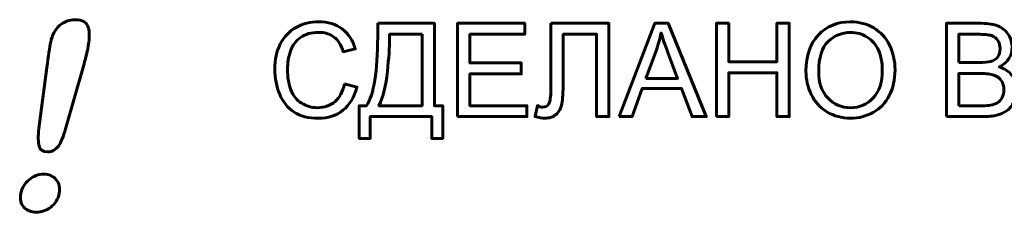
# Model space of a CAD drawing. Header units: millimetres. Extents: x -69 to 44, y -40 to 67.
# Tile 6 of 8: x -13.98 to 4.2, y 27.22 to 30.77. Entities that reach past the tile are written whole.
import ezdxf

# ---------------------------------------------------------------- set-up
doc = ezdxf.new("R2010")
doc.units = ezdxf.units.MM
doc.linetypes.add('K5LT_BASIC', pattern=[0])

msp = doc.modelspace()

# ---------------------------------------------------------------- linework, layer by layer
at = {"color": 150, "linetype": 'K5LT_BASIC', "lineweight": 60, "true_color": 0x0080ff}
for points, knots in [([(-13.623, 28.764), (-13.623, 28.764), (-13.476, 29.886), (-13.476, 29.886), (-13.446, 30.104), (-13.422, 30.261), (-13.403, 30.356), (-13.377, 30.486), (-13.324, 30.587), (-13.242, 30.659), (-13.159, 30.732), (-13.063, 30.768), (-12.951, 30.768), (-12.817, 30.768), (-12.737, 30.722), (-12.71, 30.629), (-12.682, 30.536), (-12.687, 30.402), (-12.721, 30.227), (-12.742, 30.124), (-12.768, 30.02), (-12.8, 29.914), (-12.8, 29.914), (-13.13, 28.76), (-13.13, 28.76), (-13.167, 28.622), (-13.211, 28.517), (-13.262, 28.443), (-13.312, 28.37), (-13.379, 28.334), (-13.462, 28.334), (-13.546, 28.334), (-13.598, 28.369), (-13.616, 28.44), (-13.635, 28.511), (-13.637, 28.619), (-13.623, 28.764)], [0, 0, 0, 0, 0.083333, 0.083333, 0.083333, 0.166667, 0.166667, 0.166667, 0.25, 0.25, 0.25, 0.333333, 0.333333, 0.333333, 0.416667, 0.416667, 0.416667, 0.5, 0.5, 0.5, 0.583333, 0.583333, 0.583333, 0.666667, 0.666667, 0.666667, 0.75, 0.75, 0.75, 0.833333, 0.833333, 0.833333, 0.916667, 0.916667, 0.916667, 1, 1, 1, 1]), ([(-7.979, 29.586), (-7.979, 29.586), (-7.751, 29.529), (-7.751, 29.529), (-7.798, 29.342), (-7.884, 29.2), (-8.008, 29.102), (-8.131, 29.004), (-8.282, 28.955), (-8.461, 28.955), (-8.646, 28.955), (-8.796, 28.993), (-8.912, 29.068), (-9.028, 29.143), (-9.116, 29.253), (-9.176, 29.395), (-9.237, 29.538), (-9.267, 29.692), (-9.267, 29.856), (-9.267, 30.034), (-9.233, 30.19), (-9.165, 30.323), (-9.096, 30.456), (-8.999, 30.558), (-8.873, 30.627), (-8.747, 30.696), (-8.609, 30.73), (-8.457, 30.73), (-8.285, 30.73), (-8.141, 30.687), (-8.024, 30.599), (-7.907, 30.512), (-7.826, 30.389), (-7.78, 30.231), (-7.78, 30.231), (-8.003, 30.178), (-8.003, 30.178), (-8.042, 30.303), (-8.1, 30.394), (-8.176, 30.45), (-8.251, 30.508), (-8.347, 30.536), (-8.461, 30.536), (-8.593, 30.536), (-8.703, 30.504), (-8.792, 30.441), (-8.88, 30.378), (-8.942, 30.293), (-8.978, 30.187), (-9.014, 30.08), (-9.032, 29.97), (-9.032, 29.857), (-9.032, 29.711), (-9.011, 29.583), (-8.968, 29.475), (-8.926, 29.365), (-8.86, 29.284), (-8.77, 29.23), (-8.681, 29.176), (-8.584, 29.149), (-8.48, 29.149), (-8.353, 29.149), (-8.245, 29.186), (-8.158, 29.259), (-8.07, 29.333), (-8.01, 29.442), (-7.979, 29.586)], [0, 0, 0, 0, 0.045455, 0.045455, 0.045455, 0.090909, 0.090909, 0.090909, 0.136364, 0.136364, 0.136364, 0.181818, 0.181818, 0.181818, 0.227273, 0.227273, 0.227273, 0.272727, 0.272727, 0.272727, 0.318182, 0.318182, 0.318182, 0.363636, 0.363636, 0.363636, 0.409091, 0.409091, 0.409091, 0.454545, 0.454545, 0.454545, 0.5, 0.5, 0.5, 0.545455, 0.545455, 0.545455, 0.590909, 0.590909, 0.590909, 0.636364, 0.636364, 0.636364, 0.681818, 0.681818, 0.681818, 0.727273, 0.727273, 0.727273, 0.772727, 0.772727, 0.772727, 0.818182, 0.818182, 0.818182, 0.863636, 0.863636, 0.863636, 0.909091, 0.909091, 0.909091, 0.954545, 0.954545, 0.954545, 1, 1, 1, 1]), ([(0.539, 29.82), (0.539, 30.105), (0.616, 30.328), (0.769, 30.489), (0.922, 30.65), (1.12, 30.73), (1.362, 30.73), (1.521, 30.73), (1.664, 30.692), (1.791, 30.617), (1.918, 30.541), (2.016, 30.436), (2.082, 30.3), (2.149, 30.165), (2.183, 30.011), (2.183, 29.84), (2.183, 29.666), (2.147, 29.51), (2.077, 29.373), (2.007, 29.235), (1.907, 29.131), (1.778, 29.061), (1.649, 28.99), (1.51, 28.955), (1.361, 28.955), (1.199, 28.955), (1.055, 28.994), (0.927, 29.072), (0.8, 29.15), (0.703, 29.257), (0.638, 29.392), (0.572, 29.527), (0.539, 29.669), (0.539, 29.82)], [0, 0, 0, 0, 0.090909, 0.090909, 0.090909, 0.181818, 0.181818, 0.181818, 0.272727, 0.272727, 0.272727, 0.363636, 0.363636, 0.363636, 0.454545, 0.454545, 0.454545, 0.545455, 0.545455, 0.545455, 0.636364, 0.636364, 0.636364, 0.727273, 0.727273, 0.727273, 0.818182, 0.818182, 0.818182, 0.909091, 0.909091, 0.909091, 1, 1, 1, 1]), ([(-7.367, 30.702), (-7.367, 30.702), (-6.321, 30.702), (-6.321, 30.702), (-6.321, 29.185), (-6.321, 29.185), (-6.167, 29.185), (-6.167, 29.185), (-6.167, 28.583), (-6.167, 28.583), (-6.369, 28.583), (-6.369, 28.583), (-6.369, 28.984), (-6.369, 28.984), (-7.506, 28.984), (-7.506, 28.984), (-7.506, 28.583), (-7.506, 28.583), (-7.707, 28.583), (-7.707, 28.583), (-7.707, 29.185), (-7.707, 29.185), (-7.575, 29.185), (-7.575, 29.185), (-7.436, 29.394), (-7.367, 29.816), (-7.367, 30.45), (-7.367, 30.45), (-7.367, 30.702), (-7.367, 30.702)], [0, 0, 0, 0, 0.076923, 0.076923, 0.153846, 0.153846, 0.230769, 0.230769, 0.307692, 0.307692, 0.384615, 0.384615, 0.461538, 0.461538, 0.538462, 0.538462, 0.615385, 0.615385, 0.692308, 0.692308, 0.769231, 0.769231, 0.846154, 0.846154, 0.846154, 0.923077, 0.923077, 0.923077, 1, 1, 1, 1]), ([(-5.893, 28.984), (-5.893, 28.984), (-5.893, 30.702), (-5.893, 30.702), (-4.653, 30.702), (-4.653, 30.702), (-4.653, 30.5), (-4.653, 30.5), (-5.665, 30.5), (-5.665, 30.5), (-5.665, 29.972), (-5.665, 29.972), (-4.718, 29.972), (-4.718, 29.972), (-4.718, 29.771), (-4.718, 29.771), (-5.665, 29.771), (-5.665, 29.771), (-5.665, 29.185), (-5.665, 29.185), (-4.612, 29.185), (-4.612, 29.185), (-4.612, 28.984), (-4.612, 28.984), (-5.893, 28.984), (-5.893, 28.984)], [0, 0, 0, 0, 0.083333, 0.083333, 0.166667, 0.166667, 0.25, 0.25, 0.333333, 0.333333, 0.416667, 0.416667, 0.5, 0.5, 0.583333, 0.583333, 0.666667, 0.666667, 0.75, 0.75, 0.833333, 0.833333, 0.916667, 0.916667, 1, 1, 1, 1]), ([(-4.171, 30.702), (-4.171, 30.702), (-3.099, 30.702), (-3.099, 30.702), (-3.099, 28.984), (-3.099, 28.984), (-3.326, 28.984), (-3.326, 28.984), (-3.326, 30.5), (-3.326, 30.5), (-3.943, 30.5), (-3.943, 30.5), (-3.943, 29.615), (-3.943, 29.615), (-3.943, 29.435), (-3.951, 29.304), (-3.968, 29.22), (-3.985, 29.136), (-4.021, 29.072), (-4.075, 29.025), (-4.129, 28.978), (-4.197, 28.955), (-4.28, 28.955), (-4.33, 28.955), (-4.391, 28.966), (-4.461, 28.986), (-4.461, 28.986), (-4.42, 29.188), (-4.42, 29.188), (-4.383, 29.169), (-4.351, 29.159), (-4.325, 29.159), (-4.274, 29.159), (-4.235, 29.178), (-4.184, 29.256), (-4.171, 29.347), (-4.171, 29.491), (-4.171, 29.491), (-4.171, 30.702), (-4.171, 30.702)], [0, 0, 0, 0, 0.066667, 0.066667, 0.133333, 0.133333, 0.2, 0.2, 0.266667, 0.266667, 0.333333, 0.333333, 0.4, 0.4, 0.4, 0.466667, 0.466667, 0.466667, 0.533333, 0.533333, 0.533333, 0.6, 0.6, 0.6, 0.666667, 0.666667, 0.666667, 0.733333, 0.733333, 0.733333, 0.8, 0.8, 0.8, 0.866667, 0.866667, 0.933333, 0.933333, 0.933333, 1, 1, 1, 1]), ([(-2.912, 28.984), (-2.912, 28.984), (-2.253, 30.702), (-2.253, 30.702), (-2.003, 30.702), (-2.003, 30.702), (-1.303, 28.984), (-1.303, 28.984), (-1.562, 28.984), (-1.562, 28.984), (-1.761, 29.505), (-1.761, 29.505), (-2.484, 29.505), (-2.484, 29.505), (-2.671, 28.984), (-2.671, 28.984), (-2.912, 28.984), (-2.912, 28.984)], [0, 0, 0, 0, 0.125, 0.125, 0.25, 0.25, 0.375, 0.375, 0.5, 0.5, 0.625, 0.625, 0.75, 0.75, 0.875, 0.875, 1, 1, 1, 1]), ([(-1.114, 28.984), (-1.114, 28.984), (-1.114, 30.702), (-1.114, 30.702), (-0.886, 30.702), (-0.886, 30.702), (-0.886, 29.994), (-0.886, 29.994), (0.002, 29.994), (0.002, 29.994), (0.002, 30.702), (0.002, 30.702), (0.23, 30.702), (0.23, 30.702), (0.23, 28.984), (0.23, 28.984), (0.002, 28.984), (0.002, 28.984), (0.002, 29.792), (0.002, 29.792), (-0.886, 29.792), (-0.886, 29.792), (-0.886, 28.984), (-0.886, 28.984), (-1.114, 28.984), (-1.114, 28.984)], [0, 0, 0, 0, 0.083333, 0.083333, 0.166667, 0.166667, 0.25, 0.25, 0.333333, 0.333333, 0.416667, 0.416667, 0.5, 0.5, 0.583333, 0.583333, 0.666667, 0.666667, 0.75, 0.75, 0.833333, 0.833333, 0.916667, 0.916667, 1, 1, 1, 1]), ([(3.132, 28.984), (3.132, 28.984), (3.132, 30.702), (3.132, 30.702), (3.776, 30.702), (3.776, 30.702), (3.907, 30.702), (4.013, 30.684), (4.092, 30.65), (4.171, 30.615), (4.233, 30.561), (4.278, 30.489), (4.323, 30.417), (4.346, 30.341), (4.346, 30.262), (4.346, 30.189), (4.326, 30.12), (4.246, 29.99), (4.186, 29.938), (4.106, 29.898), (4.21, 29.868), (4.29, 29.816), (4.346, 29.742), (4.402, 29.669), (4.43, 29.582), (4.43, 29.482), (4.43, 29.401), (4.412, 29.327), (4.378, 29.257), (4.344, 29.188), (4.302, 29.135), (4.252, 29.097), (4.202, 29.06), (4.14, 29.032), (4.065, 29.013), (3.989, 28.994), (3.897, 28.984), (3.787, 28.984), (3.787, 28.984), (3.132, 28.984), (3.132, 28.984)], [0, 0, 0, 0, 0.071429, 0.071429, 0.142857, 0.142857, 0.142857, 0.214286, 0.214286, 0.214286, 0.285714, 0.285714, 0.285714, 0.357143, 0.357143, 0.357143, 0.428571, 0.428571, 0.5, 0.5, 0.5, 0.571429, 0.571429, 0.571429, 0.642857, 0.642857, 0.642857, 0.714286, 0.714286, 0.714286, 0.785714, 0.785714, 0.785714, 0.857143, 0.857143, 0.857143, 0.928571, 0.928571, 0.928571, 1, 1, 1, 1]), ([(-6.549, 30.5), (-6.549, 30.5), (-7.148, 30.5), (-7.148, 30.5), (-7.148, 30.412), (-7.148, 30.412), (-7.148, 30.266), (-7.162, 30.065), (-7.188, 29.812), (-7.214, 29.558), (-7.266, 29.349), (-7.343, 29.185), (-7.343, 29.185), (-6.549, 29.185), (-6.549, 29.185), (-6.549, 30.5), (-6.549, 30.5)], [0, 0, 0, 0, 0.166667, 0.166667, 0.333333, 0.333333, 0.333333, 0.5, 0.5, 0.5, 0.666667, 0.666667, 0.666667, 0.833333, 0.833333, 1, 1, 1, 1]), ([(-2.418, 29.689), (-2.418, 29.689), (-1.832, 29.689), (-1.832, 29.689), (-2.011, 30.165), (-2.011, 30.165), (-2.065, 30.31), (-2.106, 30.43), (-2.135, 30.524), (-2.158, 30.412), (-2.19, 30.302), (-2.229, 30.193), (-2.229, 30.193), (-2.418, 29.689), (-2.418, 29.689)], [0, 0, 0, 0, 0.2, 0.2, 0.4, 0.4, 0.4, 0.6, 0.6, 0.6, 0.8, 0.8, 0.8, 1, 1, 1, 1]), ([(0.774, 29.816), (0.774, 29.609), (0.83, 29.447), (0.941, 29.328), (1.052, 29.209), (1.192, 29.149), (1.36, 29.149), (1.531, 29.149), (1.671, 29.209), (1.782, 29.329), (1.892, 29.449), (1.948, 29.62), (1.948, 29.84), (1.948, 29.98), (1.924, 30.102), (1.877, 30.206), (1.83, 30.31), (1.76, 30.391), (1.67, 30.448), (1.579, 30.505), (1.477, 30.534), (1.363, 30.534), (1.203, 30.534), (1.064, 30.478), (0.948, 30.368), (0.832, 30.258), (0.774, 30.074), (0.774, 29.816)], [0, 0, 0, 0, 0.111111, 0.111111, 0.111111, 0.222222, 0.222222, 0.222222, 0.333333, 0.333333, 0.333333, 0.444444, 0.444444, 0.444444, 0.555556, 0.555556, 0.555556, 0.666667, 0.666667, 0.666667, 0.777778, 0.777778, 0.777778, 0.888889, 0.888889, 0.888889, 1, 1, 1, 1]), ([(3.36, 29.979), (3.36, 29.979), (3.731, 29.979), (3.731, 29.979), (3.832, 29.979), (3.904, 29.986), (3.948, 29.999), (4.006, 30.017), (4.049, 30.045), (4.108, 30.125), (4.123, 30.175), (4.123, 30.236), (4.123, 30.293), (4.109, 30.343), (4.081, 30.387), (4.054, 30.43), (4.015, 30.46), (3.964, 30.476), (3.913, 30.492), (3.826, 30.5), (3.703, 30.5), (3.703, 30.5), (3.36, 30.5), (3.36, 30.5), (3.36, 29.979), (3.36, 29.979)], [0, 0, 0, 0, 0.111111, 0.111111, 0.111111, 0.222222, 0.222222, 0.222222, 0.333333, 0.333333, 0.444444, 0.444444, 0.444444, 0.555556, 0.555556, 0.555556, 0.666667, 0.666667, 0.666667, 0.777778, 0.777778, 0.777778, 0.888889, 0.888889, 1, 1, 1, 1]), ([(3.36, 29.185), (3.36, 29.185), (3.787, 29.185), (3.787, 29.185), (3.861, 29.185), (3.913, 29.188), (3.943, 29.194), (3.995, 29.203), (4.039, 29.219), (4.109, 29.263), (4.138, 29.295), (4.16, 29.337), (4.183, 29.379), (4.194, 29.427), (4.194, 29.482), (4.194, 29.546), (4.178, 29.602), (4.145, 29.649), (4.112, 29.697), (4.067, 29.73), (4.008, 29.749), (3.95, 29.768), (3.866, 29.778), (3.757, 29.778), (3.757, 29.778), (3.36, 29.778), (3.36, 29.778), (3.36, 29.185), (3.36, 29.185)], [0, 0, 0, 0, 0.1, 0.1, 0.1, 0.2, 0.2, 0.2, 0.3, 0.3, 0.4, 0.4, 0.4, 0.5, 0.5, 0.5, 0.6, 0.6, 0.6, 0.7, 0.7, 0.7, 0.8, 0.8, 0.8, 0.9, 0.9, 1, 1, 1, 1]), ([(-13.668, 27.223), (-13.763, 27.223), (-13.84, 27.255), (-13.899, 27.316), (-13.958, 27.378), (-13.976, 27.464), (-13.954, 27.574), (-13.935, 27.672), (-13.885, 27.754), (-13.804, 27.822), (-13.722, 27.89), (-13.632, 27.924), (-13.533, 27.924), (-13.435, 27.924), (-13.358, 27.89), (-13.302, 27.822), (-13.246, 27.754), (-13.227, 27.672), (-13.247, 27.574), (-13.268, 27.466), (-13.321, 27.379), (-13.403, 27.317), (-13.486, 27.255), (-13.574, 27.223), (-13.668, 27.223)], [0, 0, 0, 0, 0.125, 0.125, 0.125, 0.25, 0.25, 0.25, 0.375, 0.375, 0.375, 0.5, 0.5, 0.5, 0.625, 0.625, 0.625, 0.75, 0.75, 0.75, 0.875, 0.875, 0.875, 1, 1, 1, 1])]:
    msp.add_open_spline(points, degree=3, knots=knots, dxfattribs=at)

doc.saveas('drawing.dxf')
